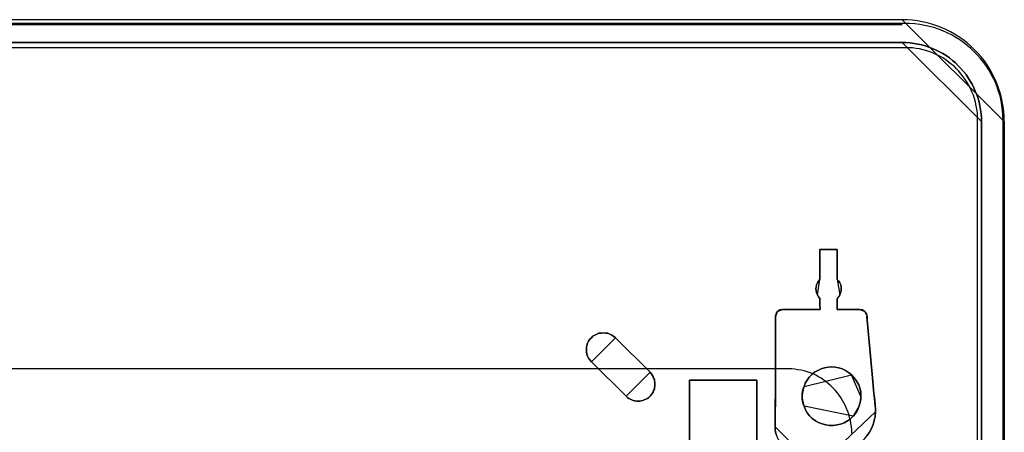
# Model space of a CAD drawing. Extents: x -558982 to 5119495, y -5290134 to 97908.
# Tile 167 of 256: x -472737 to -470722, y -20333 to -19489. Entities that reach past the tile are written whole.
import ezdxf

# ---------------------------------------------------------------- set-up
doc = ezdxf.new("R2010")
doc.units = 0
doc.header["$MEASUREMENT"] = 0
doc.layers.get('0').update_dxf_attribs({"color": 252})
doc.layers.add('5', color=7, linetype='Continuous')
doc.layers.add('50', color=7, linetype='Continuous')

# ---------------------------------------------------------------- blocks, each defined once
blk = doc.blocks.new('*U1072')
at = {"layer": '5', "color": 7}
for points in [[(896, -801.193125), (896, -20.806875), (895.948446, -19.779375), (895.896893, -18.751875), (895.793785, -17.724375), (895.587571, -16.74825), (895.381356, -15.72075), (895.072034, -14.744625), (894.762712, -13.7685), (894.401836, -12.84375), (893.989407, -11.919), (893.525424, -10.99425), (893.061441, -10.120875), (892.494351, -9.2475), (891.927261, -8.4255), (891.257063, -7.6035), (890.586865, -6.832875), (889.865114, -6.113625), (889.143363, -5.394375), (888.370058, -4.7265), (887.545199, -4.058625), (886.720341, -3.4935), (885.843929, -2.928375), (884.967516, -2.466), (884.03955, -2.003625), (883.111584, -1.592625), (882.183618, -1.233), (881.204099, -0.92475), (880.224579, -0.6165), (879.193506, -0.411), (878.213987, -0.2055), (877.182913, -0.10275), (876.15184, -0.051375), (875.120767, 0), (468.877908, 0)], [(468.878887, -4.67396), (875.122439, -4.67396), (875.947299, -4.67396), (876.720605, -4.725335), (877.545465, -4.828085), (878.318771, -4.98221), (879.092077, -5.136335), (879.81383, -5.341835), (880.587136, -5.59871), (881.308889, -5.90696), (882.030641, -6.21521), (882.752394, -6.574835), (883.422592, -6.934459), (884.092791, -7.345459), (884.76299, -7.807834), (885.381635, -8.321584), (886.00028, -8.835334), (886.567371, -9.400458), (887.134462, -9.965583), (887.65, -10.582083), (888.165537, -11.198583), (888.629521, -11.866457), (889.041951, -12.534332), (889.402828, -13.202207), (889.763704, -13.921457), (890.073026, -14.640706), (890.382349, -15.359956), (890.640118, -16.130581), (890.846333, -16.849831), (891.000994, -17.620455), (891.155655, -18.442455), (891.258763, -19.21308), (891.310316, -19.983704), (891.310316, -20.805704), (891.310316, -801.191648)], [(891.310316, -801.191648), (891.310316, -20.805704), (891.310316, -19.983704), (891.258763, -19.21308), (891.155655, -18.442455), (891.000994, -17.620455), (890.846333, -16.849831), (890.640118, -16.130581), (890.382349, -15.359956), (890.073026, -14.640706), (889.763704, -13.921457), (889.402828, -13.202207), (889.041951, -12.534332), (888.629521, -11.866457), (888.165537, -11.198583), (887.65, -10.582083), (887.134462, -9.965583), (886.567371, -9.400458), (886.00028, -8.835334), (885.381635, -8.321584), (884.76299, -7.807834), (884.092791, -7.345459), (883.422592, -6.934459), (882.752394, -6.574835), (882.030641, -6.21521), (881.308889, -5.90696), (880.587136, -5.59871), (879.81383, -5.341835), (879.092077, -5.136335), (878.318771, -4.98221), (877.545465, -4.828085), (876.720605, -4.725335), (875.947299, -4.67396), (875.122439, -4.67396), (468.878887, -4.67396)], [(867.955202, -85.026604), (868.419233, -84.307315), (868.831705, -83.588026), (869.141059, -82.765982), (869.398854, -81.943938), (869.60509, -81.121894), (869.656649, -80.197095), (869.656649, -79.580562), (869.60509, -78.912651), (869.501972, -77.885096), (869.347295, -76.806163), (869.244177, -75.778608), (869.192618, -74.751053), (868.161438, -63.60208), (868.05832, -62.882791), (868.006761, -62.163503), (867.955202, -61.392836), (867.903643, -60.673548), (867.852084, -60.416659), (867.800525, -60.108392), (867.645848, -59.851504), (867.491171, -59.645993), (867.284935, -59.491859), (867.02714, -59.337726), (866.769345, -59.286348), (866.459991, -59.234971), (861.768121, -59.234971), (861.768121, -59.234971), (861.768121, -59.234971), (861.768121, -59.02946), (861.81968, -58.515682), (861.81968, -57.025727), (862.129034, -56.666083), (862.33527, -56.255061), (862.489947, -55.844039), (862.593065, -55.433017), (862.644624, -55.021995), (862.593065, -54.610973), (862.541506, -54.199951), (862.33527, -53.788929), (862.129034, -53.429284), (861.81968, -53.121018), (861.81968, -47.007065), (858.262109, -47.007065), (858.262109, -53.121018), (857.952755, -53.429284), (857.746519, -53.788929), (857.591842, -54.199951), (857.488724, -54.610973), (857.437165, -55.021995), (857.488724, -55.433017), (857.591842, -55.844039), (857.746519, -56.255061), (858.004314, -56.666083), (858.262109, -57.025727), (858.262109, -58.515682), (858.313668, -59.02946), (858.313668, -59.234971), (858.313668, -59.234971), (858.313668, -59.234971), (850.579817, -59.234971), (850.322022, -59.286348), (850.064226, -59.337726), (849.806431, -59.491859), (849.600195, -59.645993), (849.393959, -59.902881), (849.290841, -60.211148), (849.187723, -60.519414), (849.187723, -60.827681), (849.187723, -61.444214), (849.187723, -62.060747), (849.187723, -62.67728), (849.187723, -63.293813), (849.187723, -63.293813), (849.187723, -74.494164), (849.187723, -78.090607), (849.084605, -80.402606), (849.084605, -83.228382), (849.136164, -83.793537), (849.187723, -84.307315), (849.3424, -84.821093)], [(849.3424, -84.821093), (849.187723, -84.307315), (849.136164, -83.793537), (849.084605, -83.228382), (849.084605, -80.402606), (849.187723, -78.090607), (849.187723, -74.494164), (849.187723, -63.293813), (849.187723, -62.67728), (849.187723, -62.060747), (849.187723, -61.444214), (849.187723, -60.827681), (849.187723, -60.519414), (849.290841, -60.211148), (849.393959, -59.902881), (849.600195, -59.645993), (849.806431, -59.491859), (850.064226, -59.337726), (850.322022, -59.286348), (850.579817, -59.234971), (858.313668, -59.234971), (858.313668, -59.234971), (858.313668, -59.234971), (858.313668, -59.02946), (858.262109, -58.515682), (858.262109, -57.025727), (858.004314, -56.666083), (857.746519, -56.255061), (857.591842, -55.844039), (857.488724, -55.433017), (857.437165, -55.021995), (857.488724, -54.610973), (857.591842, -54.199951), (857.746519, -53.788929), (857.952755, -53.429284), (858.262109, -53.121018), (858.262109, -47.007065), (861.81968, -47.007065), (861.81968, -53.121018), (862.129034, -53.429284), (862.33527, -53.788929), (862.541506, -54.199951), (862.593065, -54.610973), (862.644624, -55.021995), (862.593065, -55.433017), (862.489947, -55.844039), (862.33527, -56.255061), (862.129034, -56.666083), (861.81968, -57.025727), (861.81968, -58.515682), (861.768121, -59.02946), (861.768121, -59.234971), (861.768121, -59.234971), (861.768121, -59.234971), (866.459991, -59.234971), (866.769345, -59.286348), (867.02714, -59.337726), (867.284935, -59.491859), (867.491171, -59.645993), (867.645848, -59.851504), (867.800525, -60.108392), (867.852084, -60.416659), (867.903643, -60.673548), (867.955202, -61.392836), (868.006761, -62.163503), (868.05832, -62.882791), (868.161438, -63.60208), (869.192618, -74.751053), (869.244177, -75.778608), (869.347295, -76.806163), (869.501972, -77.885096), (869.60509, -78.912651), (869.656649, -79.580562), (869.656649, -80.197095), (869.60509, -81.121894), (869.398854, -81.943938), (869.141059, -82.765982), (868.831705, -83.588026), (868.419233, -84.307315), (867.955202, -85.026604)], [(831.556707, -401.905292), (831.556707, -78.807593), (831.556707, -73.721462), (832.1754, -73.721462), (844.755492, -73.721462), (845.374185, -73.721462), (845.374185, -78.807593), (845.374185, -148.780413), (845.374185, -173.234937), (845.374185, -298.744188), (845.374185, -323.250088), (845.374185, -401.905292)], [(845.375805, -401.907002), (845.375805, -323.251388), (845.375805, -298.745361), (845.375805, -173.235456), (845.375805, -148.780804), (845.375805, -78.807619), (845.375805, -73.721462), (844.757006, -73.721462), (832.174751, -73.721462), (831.555951, -73.721462), (831.555951, -78.807619), (831.555951, -401.907002)]]:
    blk.add_lwpolyline(points, dxfattribs=at)
for points in [[(896, -20.809054), (895.948446, -19.781446), (895.896891, -18.753839), (895.793782, -17.726231), (895.587564, -16.750004), (895.381346, -15.722396), (895.072019, -14.746169), (894.762692, -13.769942), (894.401811, -12.845095), (893.989375, -11.920248), (893.525385, -10.995401), (893.061395, -10.121935), (892.494295, -9.248468), (891.927196, -8.426382), (891.256988, -7.604296), (890.58678, -6.833591), (889.865017, -6.114265), (889.143254, -5.39494), (888.369937, -4.726995), (887.545065, -4.05905), (886.720194, -3.493866), (885.843768, -2.928682), (884.967341, -2.466258), (884.039361, -2.003835), (883.11138, -1.592792), (882.183399, -1.233129), (881.203864, -0.924847), (880.224329, -0.616565), (879.19324, -0.411043), (878.213705, -0.205522), (877.182615, -0.102761), (876.151525, -0.05138), (875.120436, 0), (896, -20.809054)], [(468.878239, -1), (875.123087, -1), (468.878239, -1)], [(468.878239, -4.67396), (875.123087, -4.67396), (468.878239, -4.67396)], [(891.310316, -20.809054), (891.310316, -19.986884), (891.258756, -19.216099), (891.155636, -18.445314), (891.000955, -17.623144), (890.846275, -16.852359), (890.640035, -16.13296), (890.382234, -15.362175), (890.072873, -14.642776), (889.763512, -13.923377), (889.402591, -13.203978), (889.041671, -12.535965), (888.62919, -11.867951), (888.165148, -11.199938), (887.649547, -10.58331), (887.133946, -9.966682), (886.566784, -9.40144), (885.999623, -8.836198), (885.380901, -8.322341), (884.76218, -7.808485), (884.091898, -7.346014), (883.421617, -6.934929), (882.751335, -6.575229), (882.029493, -6.21553), (881.307651, -5.907216), (880.585809, -5.598902), (879.812408, -5.341974), (879.090566, -5.136431), (878.317164, -4.982274), (877.543762, -4.828117), (876.7188, -4.725346), (875.945398, -4.67396), (875.120436, -4.67396), (891.310316, -20.809054)], [(858.262494, -47.007065), (861.820185, -47.007065), (858.262494, -47.007065)], [(858.262494, -53.124259), (858.262494, -47.007065), (858.262494, -53.124259)], [(861.817534, -47.007065), (861.817534, -53.124259), (861.817534, -47.007065)], [(858.265145, -53.121611), (857.95398, -53.430011), (857.746536, -53.78981), (857.590953, -54.201009), (857.487232, -54.612208), (857.435371, -55.023407), (857.487232, -55.434606), (857.590953, -55.845805), (857.746536, -56.257005), (858.265145, -53.121611)], [(862.336143, -56.257005), (862.491726, -55.845805), (862.595448, -55.434606), (862.647309, -55.023407), (862.595448, -54.612208), (862.543587, -54.201009), (862.336143, -53.78981), (862.1287, -53.430011), (861.817534, -53.121611), (862.336143, -56.257005)], [(857.745542, -56.254356), (858.005343, -56.666759), (858.265145, -57.027612), (857.745542, -56.254356)], [(861.817534, -57.027612), (862.129296, -56.666759), (862.337137, -56.254356), (861.817534, -57.027612)], [(858.262494, -57.024964), (858.262494, -58.51802), (858.315515, -59.032867), (858.315515, -59.238806), (858.315515, -59.238806), (858.315515, -59.238806), (858.262494, -57.024964)], [(861.820185, -57.024964), (861.820185, -58.51802), (861.767164, -59.032867), (861.767164, -59.238806), (861.767164, -59.238806), (861.767164, -59.238806), (861.820185, -57.024964)], [(849.604209, -59.646619), (849.396102, -59.903949), (849.292049, -60.212744), (849.187996, -60.52154), (849.187996, -60.830336), (849.604209, -59.646619)], [(850.582441, -59.236158), (850.324314, -59.287796), (850.066187, -59.339435), (849.808059, -59.494351), (849.601557, -59.649267), (850.582441, -59.236158)], [(850.57979, -59.236158), (858.315515, -59.236158), (850.57979, -59.236158)], [(861.767164, -59.236158), (866.46215, -59.236158), (861.767164, -59.236158)], [(867.490752, -59.649267), (867.284502, -59.494351), (867.026688, -59.339435), (866.768875, -59.287796), (866.459499, -59.236158), (867.490752, -59.649267)], [(867.904314, -60.676744), (867.852619, -60.419213), (867.800924, -60.110175), (867.645838, -59.852644), (867.490752, -59.646619), (867.904314, -60.676744)], [(849.187996, -63.29575), (849.187996, -62.678735), (849.187996, -62.061719), (849.187996, -61.444703), (849.187996, -60.827688), (849.187996, -63.29575)], [(867.901663, -60.674096), (867.953623, -61.39411), (868.005584, -62.165554), (868.057544, -62.885568), (868.161465, -63.605582), (867.901663, -60.674096)], [(816.402626, -65.041333), (816.041647, -64.732951), (815.680668, -64.475967), (815.268121, -64.27038), (814.855573, -64.116189), (814.391458, -64.064792), (813.97891, -64.013395), (813.514794, -64.064792), (813.050679, -64.116189), (812.638131, -64.27038), (812.225584, -64.475967), (811.813036, -64.732951), (811.503626, -65.041333), (811.194215, -65.349714), (810.936373, -65.709492), (810.730099, -66.120667), (810.575394, -66.583239), (810.523826, -67.045811), (810.472257, -67.456986), (810.523826, -67.919557), (810.575394, -68.382129), (810.730099, -68.793304), (810.936373, -69.204479), (811.194215, -69.564257), (811.503626, -69.924035), (816.402626, -65.041333)], [(818.618542, -76.962547), (818.876336, -77.219475), (819.13413, -77.425017), (819.443482, -77.579174), (819.752835, -77.73333), (820.062187, -77.836101), (820.37154, -77.938872), (820.732451, -77.990258), (821.041804, -77.990258), (821.402715, -77.990258), (821.712068, -77.938872), (822.02142, -77.836101), (822.330773, -77.73333), (822.640125, -77.579174), (822.949478, -77.425017), (823.258831, -77.219475), (823.516624, -76.962547), (823.722859, -76.70562), (823.929095, -76.448692), (824.13533, -76.140379), (824.238447, -75.832066), (824.393123, -75.523753), (824.444682, -75.21544), (824.496241, -74.855741), (824.496241, -74.547428), (824.496241, -74.187729), (824.444682, -73.879416), (824.393123, -73.571103), (824.238447, -73.26279), (824.13533, -72.954477), (823.929095, -72.646163), (823.722859, -72.33785), (823.516624, -72.080923), (816.401515, -65.041106), (816.040604, -64.732793), (815.679692, -64.475865), (815.267222, -64.270323), (814.854752, -64.116166), (814.390723, -64.064781), (813.978253, -64.013395), (813.514224, -64.064781), (813.050195, -64.116166), (812.637725, -64.270323), (812.225255, -64.475865), (811.812785, -64.732793), (811.503433, -65.041106), (811.19408, -65.349419), (810.936286, -65.709118), (810.730051, -66.120202), (810.575375, -66.582672), (810.523816, -67.045141), (810.472257, -67.456225), (810.523816, -67.918695), (810.575375, -68.381165), (810.730051, -68.792249), (810.936286, -69.203333), (811.19408, -69.563032), (811.503433, -69.922731), (818.618542, -76.962547)], [(818.618542, -76.962547), (818.876336, -77.219475), (819.13413, -77.425017), (819.443482, -77.579174), (819.752835, -77.73333), (820.062187, -77.836101), (820.37154, -77.938872), (820.732451, -77.990258), (821.041804, -77.990258), (821.402715, -77.990258), (821.712068, -77.938872), (822.02142, -77.836101), (822.330773, -77.73333), (822.640125, -77.579174), (822.949478, -77.425017), (823.258831, -77.219475), (823.516624, -76.962547), (823.722859, -76.70562), (823.929095, -76.448692), (824.13533, -76.140379), (824.238447, -75.832066), (824.393123, -75.523753), (824.444682, -75.21544), (824.496241, -74.855741), (824.496241, -74.547428), (824.496241, -74.187729), (824.444682, -73.879416), (824.393123, -73.571103), (824.238447, -73.26279), (824.13533, -72.954477), (823.929095, -72.646163), (823.722859, -72.33785), (823.516624, -72.080923), (816.401515, -65.041106), (816.040604, -64.732793), (815.679692, -64.475865), (815.267222, -64.270323), (814.854752, -64.116166), (814.390723, -64.064781), (813.978253, -64.013395), (813.514224, -64.064781), (813.050195, -64.116166), (812.637725, -64.270323), (812.225255, -64.475865), (811.812785, -64.732793), (811.503433, -65.041106), (811.19408, -65.349419), (810.936286, -65.709118), (810.730051, -66.120202), (810.575375, -66.582672), (810.523816, -67.045141), (810.472257, -67.456225), (810.523816, -67.918695), (810.575375, -68.381165), (810.730051, -68.792249), (810.936286, -69.203333), (811.19408, -69.563032), (811.503433, -69.922731), (818.618542, -76.962547)], [(823.516624, -76.962547), (823.258831, -77.219475), (822.949478, -77.425017), (822.640125, -77.579174), (822.330773, -77.73333), (822.02142, -77.836101), (821.712068, -77.938872), (821.402715, -77.990258), (821.041804, -77.990258), (820.732451, -77.990258), (820.37154, -77.938872), (820.062187, -77.836101), (819.752835, -77.73333), (819.443482, -77.579174), (819.13413, -77.425017), (818.876336, -77.219475), (818.618542, -76.962547), (811.503433, -69.922731), (811.19408, -69.563032), (810.936286, -69.203333), (810.730051, -68.792249), (810.575375, -68.381165), (810.523816, -67.918695), (810.472257, -67.456225), (810.523816, -67.045141), (810.575375, -66.582672), (810.730051, -66.120202), (810.936286, -65.709118), (811.19408, -65.349419), (811.503433, -65.041106), (811.812785, -64.732793), (812.225255, -64.475865), (812.637725, -64.270323), (813.050195, -64.116166), (813.514224, -64.064781), (813.978253, -64.013395), (814.390723, -64.064781), (814.854752, -64.116166), (815.267222, -64.270323), (815.679692, -64.475865), (816.040604, -64.732793), (816.401515, -65.041106), (823.516624, -72.080923), (823.722859, -72.33785), (823.929095, -72.646163), (824.13533, -72.954477), (824.238447, -73.26279), (824.393123, -73.571103), (824.444682, -73.879416), (824.496241, -74.187729), (824.496241, -74.547428), (824.496241, -74.855741), (824.444682, -75.21544), (824.393123, -75.523753), (824.238447, -75.832066), (824.13533, -76.140379), (823.929095, -76.448692), (823.722859, -76.70562), (823.516624, -76.962547)], [(849.187996, -74.494718), (849.187996, -63.293102), (849.187996, -74.494718)], [(868.158814, -63.602934), (869.192718, -74.751587), (868.158814, -63.602934)], [(823.518008, -72.082266), (816.399975, -65.040872), (823.518008, -72.082266)], [(811.503511, -69.921387), (818.618893, -76.962781), (811.503511, -69.921387)], [(818.616242, -76.962321), (818.874136, -77.219305), (819.132031, -77.424892), (819.441505, -77.579083), (819.750978, -77.733274), (820.060452, -77.836067), (820.369926, -77.938861), (820.730978, -77.990258), (821.040452, -77.990258), (821.401505, -77.990258), (821.710978, -77.938861), (822.020452, -77.836067), (822.329925, -77.733274), (822.639399, -77.579083), (822.948873, -77.424892), (823.258346, -77.219305), (823.516241, -76.962321), (823.722557, -76.705336), (823.928873, -76.448352), (824.135188, -76.139971), (824.238346, -75.831589), (824.393083, -75.523208), (824.444662, -75.214827), (824.496241, -74.855049), (824.496241, -74.546668), (824.496241, -74.18689), (824.444662, -73.878508), (824.393083, -73.570127), (824.238346, -73.261746), (824.135188, -72.953365), (823.928873, -72.644984), (823.722557, -72.336602), (823.516241, -72.079618), (818.616242, -76.962321)], [(859.189447, -71.20471), (859.962912, -71.050561), (860.684813, -70.999178), (861.406714, -71.050561), (862.128616, -71.20471), (862.850517, -71.410242), (863.520854, -71.71854), (864.139626, -72.129603), (864.706834, -72.592049), (865.170913, -73.054496), (865.583428, -73.568325), (865.892815, -74.082155), (866.202201, -74.647367), (866.356894, -75.05843), (866.511587, -75.520877), (866.614716, -76.034706), (866.66628, -76.497152), (866.66628, -77.010982), (866.66628, -77.524811), (866.563151, -77.987257), (866.460023, -78.501087), (866.305329, -78.963533), (866.099072, -79.528746), (865.789686, -80.093958), (865.4803, -80.556404), (865.067785, -81.070234), (864.500577, -81.584063), (863.881804, -82.046509), (863.211467, -82.40619), (862.489566, -82.714487), (861.767665, -82.868636), (860.9942, -82.971402), (860.220734, -82.971402), (859.447268, -82.868636), (858.725367, -82.663104), (858.003466, -82.354807), (857.333129, -81.995126), (856.714357, -81.53268), (856.147149, -81.018851), (855.68307, -80.402255), (855.322119, -79.734277), (855.012733, -79.014916), (854.85804, -78.55247), (854.703347, -78.03864), (854.651782, -77.524811), (854.651782, -77.010982), (854.651782, -76.497152), (854.703347, -75.983323), (854.85804, -75.469494), (855.012733, -75.007047), (855.270555, -74.287686), (855.68307, -73.671091), (856.095585, -73.054496), (856.611228, -72.540667), (857.178436, -72.07822), (857.848773, -71.71854), (858.51911, -71.410242), (859.189447, -71.20471)], [(859.189447, -71.20471), (858.51911, -71.410242), (857.848773, -71.71854), (857.178436, -72.07822), (856.611228, -72.540667), (856.095585, -73.054496), (855.68307, -73.671091), (855.270555, -74.287686), (855.012733, -75.007047), (854.85804, -75.469494), (854.703347, -75.983323), (854.651782, -76.497152), (854.651782, -77.010982), (854.651782, -77.524811), (854.703347, -78.03864), (854.85804, -78.55247), (855.012733, -79.014916), (855.322119, -79.734277), (855.68307, -80.402255), (856.147149, -81.018851), (856.714357, -81.53268), (857.333129, -81.995126), (858.003466, -82.354807), (858.725367, -82.663104), (859.447268, -82.868636), (860.220734, -82.971402), (860.9942, -82.971402), (861.767665, -82.868636), (862.489566, -82.714487), (863.211467, -82.40619), (863.881804, -82.046509), (864.500577, -81.584063), (865.067785, -81.070234), (865.4803, -80.556404), (865.789686, -80.093958), (866.099072, -79.528746), (866.305329, -78.963533), (866.460023, -78.501087), (866.563151, -77.987257), (866.66628, -77.524811), (866.66628, -77.010982), (866.66628, -76.497152), (866.614716, -76.034706), (866.511587, -75.520877), (866.356894, -75.05843), (866.202201, -74.647367), (865.892815, -74.082155), (865.583428, -73.568325), (865.170913, -73.054496), (864.706834, -72.592049), (864.139626, -72.129603), (863.520854, -71.71854), (862.850517, -71.410242), (862.128616, -71.20471), (861.406714, -71.050561), (860.684813, -70.999178), (859.962912, -71.050561), (859.189447, -71.20471)], [(859.189447, -71.20471), (858.51911, -71.410242), (857.848773, -71.71854), (857.178436, -72.07822), (856.611228, -72.540667), (856.095585, -73.054496), (855.68307, -73.671091), (855.270555, -74.287686), (855.012733, -75.007047), (854.85804, -75.469494), (854.703347, -75.983323), (854.651782, -76.497152), (854.651782, -77.010982), (854.651782, -77.524811), (854.703347, -78.03864), (854.85804, -78.55247), (855.012733, -79.014916), (855.322119, -79.734277), (855.68307, -80.402255), (856.147149, -81.018851), (856.714357, -81.53268), (857.333129, -81.995126), (858.003466, -82.354807), (858.725367, -82.663104), (859.447268, -82.868636), (860.220734, -82.971402), (860.9942, -82.971402), (861.767665, -82.868636), (862.489566, -82.714487), (863.211467, -82.40619), (863.881804, -82.046509), (864.500577, -81.584063), (865.067785, -81.070234), (865.4803, -80.556404), (865.789686, -80.093958), (866.099072, -79.528746), (866.305329, -78.963533), (866.460023, -78.501087), (866.563151, -77.987257), (866.66628, -77.524811), (866.66628, -77.010982), (866.66628, -76.497152), (866.614716, -76.034706), (866.511587, -75.520877), (866.356894, -75.05843), (866.202201, -74.647367), (865.892815, -74.082155), (865.583428, -73.568325), (865.170913, -73.054496), (864.706834, -72.592049), (864.139626, -72.129603), (863.520854, -71.71854), (862.850517, -71.410242), (862.128616, -71.20471), (861.406714, -71.050561), (860.684813, -70.999178), (859.962912, -71.050561), (859.189447, -71.20471)], [(864.707164, -72.59261), (864.140068, -72.130001), (863.521417, -71.718793), (862.851213, -71.410387), (862.129454, -71.204783), (861.407695, -71.050579), (860.685936, -70.999178), (859.964178, -71.050579), (859.190864, -71.204783), (858.52066, -71.410387), (857.850455, -71.718793), (857.180251, -72.0786), (856.613154, -72.541209), (856.097612, -73.055219), (855.685179, -73.672031), (855.272745, -74.288843), (855.014974, -75.008457), (864.707164, -72.59261)], [(832.178945, -73.721462), (831.555951, -73.721462), (832.178945, -73.721462)], [(831.555951, -78.81118), (831.555951, -73.721462), (831.555951, -78.81118)], [(844.758114, -73.721462), (832.176294, -73.721462), (844.758114, -73.721462)], [(844.755463, -73.721462), (845.375805, -73.721462), (844.755463, -73.721462)], [(845.373154, -78.81118), (845.373154, -73.721462), (845.373154, -78.81118)], [(849.190647, -74.49207), (849.190647, -78.089851), (849.084605, -80.40271), (849.190647, -74.49207)], [(864.704513, -72.593356), (865.169142, -73.055887), (865.582146, -73.56981), (865.891898, -74.083734), (866.201651, -74.649049), (866.356527, -75.060188), (866.511404, -75.522719), (866.614655, -76.036642), (866.66628, -76.499173), (866.66628, -77.013096), (864.704513, -72.593356)], [(855.014974, -75.005809), (854.85932, -75.469029), (854.703667, -75.983718), (854.651782, -76.498407), (854.651782, -77.013096), (855.014974, -75.005809)], [(869.190067, -74.748939), (869.242093, -75.777462), (869.346147, -76.805985), (869.502226, -77.885934), (869.60628, -78.914457), (869.190067, -74.748939)], [(854.651782, -77.010448), (854.651782, -77.525137), (854.703667, -78.039826), (854.85932, -78.554515), (855.014974, -79.017735), (854.651782, -77.010448)], [(866.303088, -78.964772), (866.458742, -78.501906), (866.562511, -77.98761), (866.66628, -77.524743), (866.66628, -77.010448), (866.303088, -78.964772)], [(831.555951, -401.907625), (831.555951, -78.808532), (831.555951, -401.907625)], [(845.373154, -78.808532), (845.373154, -148.782882), (845.373154, -78.808532)], [(849.084605, -83.228271), (849.084605, -80.40271), (849.084605, -83.228271)], [(855.014974, -79.015087), (855.324371, -79.734417), (855.685333, -80.402366), (856.149428, -81.018935), (856.716654, -81.532742), (857.335447, -81.995168), (858.005806, -82.354833), (858.727731, -82.663118), (859.449655, -82.868641), (860.223146, -82.971402), (860.996637, -82.971402), (861.770128, -82.868641), (862.492053, -82.714498), (863.213978, -82.406214), (863.884337, -82.046549), (864.503129, -81.584123), (865.070356, -81.070315), (855.014974, -79.015087)], [(860.632521, -88.725802), (861.50915, -88.674419), (862.38578, -88.571652), (863.210843, -88.366118), (864.035906, -88.057818), (864.809403, -87.698134), (865.531333, -87.287066), (866.201697, -86.824616), (866.872061, -86.259398), (867.439292, -85.642797), (867.954957, -85.026196), (868.419055, -84.306828), (868.831586, -83.587461), (869.140985, -82.765326), (869.398817, -81.943191), (869.605083, -81.121057), (869.656649, -80.196155), (860.632521, -88.725802)], [(865.067705, -81.072688), (865.480383, -80.557917), (865.789892, -80.094622), (866.0994, -79.528373), (866.305739, -78.962124), (865.067705, -81.072688)], [(869.656649, -80.198804), (869.656649, -79.581046), (869.603629, -78.911809), (869.656649, -80.198804)], [(849.084605, -83.228271), (849.136189, -83.793438), (849.187773, -84.307226), (849.342524, -84.821014), (849.497275, -85.334802), (849.755194, -85.797211), (850.013112, -86.25962), (850.374198, -86.722029), (850.735284, -87.133059), (851.09637, -87.492711), (851.560624, -87.800984), (852.024877, -88.057878), (852.489131, -88.314772), (853.004968, -88.468908), (853.520805, -88.623044), (854.088226, -88.674423), (854.604064, -88.725802), (849.084605, -83.228271)]]:
    blk.add_lwpolyline(points, close=True, dxfattribs=at)
at = {"layer": '5', "color": 59}
for points in [[(891.307665, -20.806406), (891.307665, -801.190946), (891.307665, -20.806406)], [(895.997349, -20.806406), (895.997349, -780.795001), (895.997349, -20.806406)]]:
    blk.add_lwpolyline(points, close=True, dxfattribs=at)
at = {"layer": '50', "color": 7}
for points in [[(895.766709, -801.133213), (895.766709, -20.558787), (895.715375, -19.53212), (895.66404, -18.556787), (895.510037, -17.530121), (895.356035, -16.554788), (895.150698, -15.579455), (894.842692, -14.655455), (894.534687, -13.731456), (894.175347, -12.807456), (893.764673, -11.934789), (893.302664, -11.113456), (892.840656, -10.24079), (892.327313, -9.47079), (891.762636, -8.70079), (891.146625, -7.930791), (890.530614, -7.212124), (889.863269, -6.544791), (889.144589, -5.877458), (888.425909, -5.261458), (887.655895, -4.645458), (886.885882, -4.132125), (886.064533, -3.618792), (885.191851, -3.105459), (884.319168, -2.694792), (883.446486, -2.284126), (882.522469, -1.924793), (881.598453, -1.616793), (880.674436, -1.360126), (879.699085, -1.154793), (878.723734, -0.94946), (877.697049, -0.846793), (876.670363, -0.79546), (875.643678, -0.744126), (468.049642, -0.744126)], [(890.538865, -801.136518), (890.538865, -20.552831), (890.538865, -19.782822), (890.487528, -19.012813), (890.384856, -18.294138), (890.230847, -17.575463), (890.076838, -16.856788), (889.871493, -16.138113), (889.666148, -15.419438), (889.358131, -14.752097), (889.101449, -14.084756), (888.742096, -13.468749), (888.382742, -12.852742), (888.023388, -12.236735), (887.612698, -11.672061), (887.150672, -11.107388), (886.688646, -10.542715), (886.226619, -10.029376), (885.713257, -9.516037), (885.148558, -9.054031), (884.583859, -8.64336), (884.01916, -8.232688), (883.403125, -7.822017), (882.78709, -7.462679), (882.119719, -7.154676), (881.503684, -6.846672), (880.784976, -6.590003), (880.117605, -6.384667), (879.398897, -6.179331), (878.68019, -5.973996), (877.961482, -5.871328), (877.191438, -5.76866), (876.421395, -5.717326), (875.651351, -5.717326), (468.041488, -5.717326)], [(864.765487, -84.554755), (864.765487, -83.887281), (864.714138, -83.219808), (864.611439, -82.552335), (864.508741, -81.936206), (864.354693, -81.320077), (864.200645, -80.652604), (863.995248, -80.087819), (863.738502, -79.47169), (863.481756, -78.958249), (863.173661, -78.34212), (862.865565, -77.82868), (862.55747, -77.263895), (862.198025, -76.750454), (861.787231, -76.237013), (861.376437, -75.774916), (860.965643, -75.312819), (860.5035, -74.850723), (860.041357, -74.43997), (859.579214, -74.029217), (859.065722, -73.669809), (858.552229, -73.3104), (857.987388, -73.002336), (857.422546, -72.694271), (856.857705, -72.437551), (856.292863, -72.18083), (855.676672, -71.975454), (855.060482, -71.821422), (854.444291, -71.66739), (853.776751, -71.564701), (853.16056, -71.462013), (852.49302, -71.410669), (851.82548, -71.359325), (491.918695, -71.359325)]]:
    blk.add_lwpolyline(points, dxfattribs=at)

msp = doc.modelspace()

# ---------------------------------------------------------------- block references
at = {"xscale": 10, "yscale": 10, "zscale": 10}
msp.add_blockref('*U1072', (-479682.3, -19489.1), dxfattribs=at)

doc.saveas('drawing.dxf')
